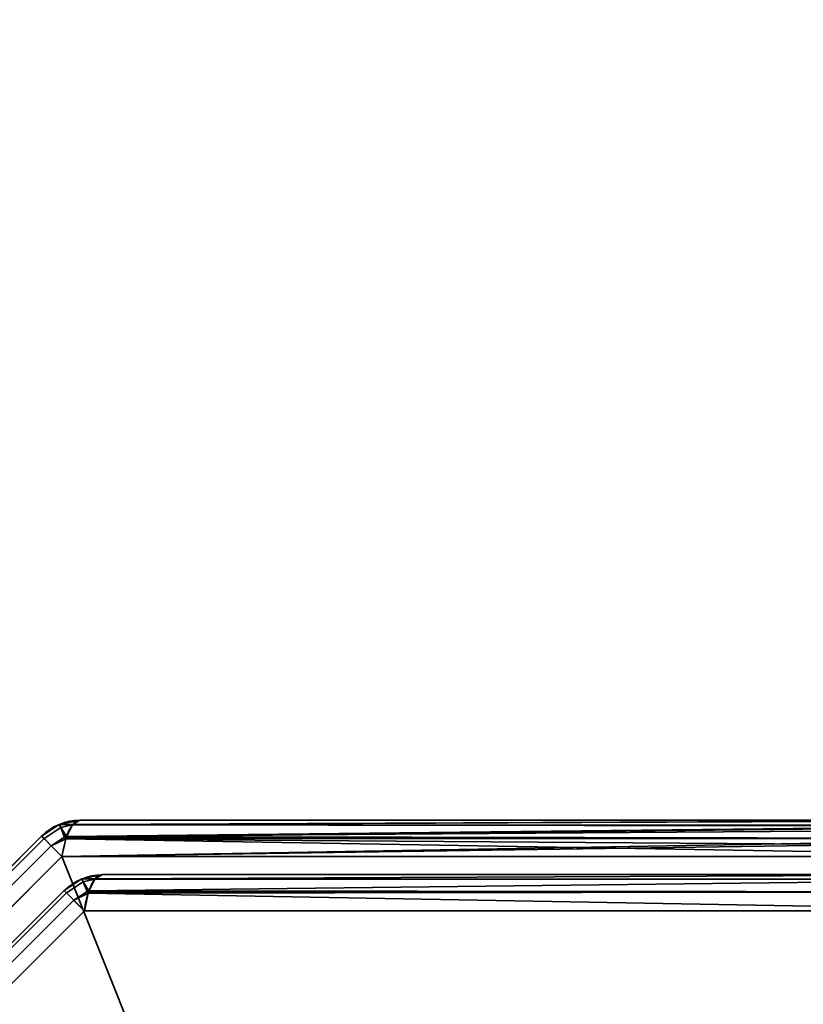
# Model space of a CAD drawing. Header units: millimetres. Extents: x -527 to 5177, y -116 to 161.
# Tile 37 of 256: x -342 to -332, y -5 to 8. Entities that reach past the tile are written whole.
import ezdxf

# ---------------------------------------------------------------- set-up
doc = ezdxf.new("R2010")
doc.units = ezdxf.units.MM
doc.layers.add('151', color=7, linetype='Continuous', true_color=0xffffff)

# ---------------------------------------------------------------- blocks, each defined once
blk = doc.blocks.new('UG_SURFACE_001')
at = {"layer": '151', "color": 252, "linetype": 'Continuous', "lineweight": 35}
for points in [[(527, -9.3, 2212.25), (527, 142.4, 2212.25), (-527, 142.4, 2212.25), (-527, -9.3, 2212.25)], [(-377, -9.3, 2062.25), (-377, 142.4, 2062.25), (377, 142.4, 2062.25), (377, -9.3, 2062.25)]]:
    blk.add_3dface(points, dxfattribs=at)
blk = doc.blocks.new('UG_SURFACE_081')
at = {"layer": '151', "color": 252, "linetype": 'Continuous', "lineweight": 35}
for points in [[(-340.993, -2.414, 1158.737), (-340.9, -2.359, 1158.489), (-341.166, -2.412, 1158.489)], [(-341.166, -2.412, 1158.489), (-340.9, -2.359, 1158.489), (-340.9, -2.359, 1011.511), (-341.166, -2.412, 1011.511)], [(-341.166, -2.412, 1011.511), (-340.9, -2.359, 1011.511), (-340.993, -2.414, 1011.263)], [(-340.998, -2.417, 1011.249), (-340.993, -2.414, 1011.263), (-327.9, -2.359, 1006.623)], [(-327.9, -2.359, 1006.623), (-327.802, -2.424, 1006.29), (-340.998, -2.417, 1011.249)], [(-340.993, -2.414, 1158.737), (-327.869, -2.364, 1163.482), (-327.9, -2.359, 1163.377)], [(-327.9, -2.359, 1163.377), (-340.9, -2.359, 1158.489), (-340.993, -2.414, 1158.737)], [(-340.993, -2.414, 1011.263), (-340.9, -2.359, 1011.511), (-327.9, -2.359, 1006.623)], [(-340.993, -2.414, 1158.737), (-327.804, -2.433, 1163.705), (-327.869, -2.364, 1163.482)], [(-327.9, -2.359, 1163.377), (-327.9, -2.359, 1006.623), (-340.9, -2.359, 1011.511), (-340.9, -2.359, 1158.489)], [(-341.168, -2.413, 1158.489), (-341.395, -2.564, 1158.489), (-341.363, -2.596, 1158.736), (-341.149, -2.454, 1158.737)], [(-341.168, -2.413, 1158.489), (-341.168, -2.413, 1011.511), (-341.395, -2.564, 1011.511), (-341.395, -2.564, 1158.489)], [(-341.363, -2.596, 1011.264), (-341.395, -2.564, 1011.511), (-341.168, -2.413, 1011.511), (-341.149, -2.454, 1011.263)], [(-341.099, -2.575, 1158.954), (-341.149, -2.454, 1158.737), (-341.363, -2.596, 1158.737), (-341.271, -2.688, 1158.951)], [(-341.363, -2.596, 1158.736), (-341.363, -2.596, 1158.737), (-341.149, -2.454, 1158.737)], [(-341.149, -2.454, 1011.263), (-341.363, -2.596, 1011.263), (-341.363, -2.596, 1011.264)], [(-341.271, -2.688, 1011.049), (-341.363, -2.596, 1011.263), (-341.149, -2.454, 1011.263), (-341.099, -2.575, 1011.046)], [(-341.149, -2.454, 1158.737), (-341.166, -2.412, 1158.489), (-341.168, -2.413, 1158.489)], [(-341.166, -2.412, 1011.511), (-341.168, -2.413, 1011.511), (-341.168, -2.413, 1158.489), (-341.166, -2.412, 1158.489)], [(-341.168, -2.413, 1011.511), (-341.166, -2.412, 1011.511), (-341.149, -2.454, 1011.263)], [(-341.166, -2.412, 1158.489), (-341.149, -2.454, 1158.737), (-340.993, -2.414, 1158.737)], [(-340.993, -2.414, 1011.263), (-341.149, -2.454, 1011.263), (-341.166, -2.412, 1011.511)], [(-340.998, -2.417, 1158.751), (-340.993, -2.414, 1158.737), (-341.149, -2.454, 1158.737)], [(-341.149, -2.454, 1011.263), (-340.993, -2.414, 1011.263), (-340.998, -2.417, 1011.249)], [(-341.074, -2.57, 1158.952), (-340.998, -2.417, 1158.751), (-341.149, -2.454, 1158.737)], [(-341.149, -2.454, 1011.263), (-340.998, -2.417, 1011.249), (-341.074, -2.57, 1011.048)], [(-341.149, -2.454, 1158.737), (-341.099, -2.575, 1158.954), (-341.074, -2.57, 1158.952)], [(-341.074, -2.57, 1011.048), (-341.099, -2.575, 1011.046), (-341.149, -2.454, 1011.263)], [(-341.08, -2.582, 1011.031), (-341.074, -2.57, 1011.048), (-327.802, -2.424, 1006.29)], [(-327.802, -2.424, 1006.29), (-327.79, -2.432, 1006.249), (-341.08, -2.582, 1011.031)], [(-327.79, -2.432, 1006.249), (-327.722, -2.59, 1006.016), (-341.08, -2.582, 1011.031)], [(-327.804, -2.433, 1163.705), (-340.998, -2.417, 1158.751), (-341.074, -2.57, 1158.952)], [(-341.074, -2.57, 1011.048), (-340.998, -2.417, 1011.249), (-327.802, -2.424, 1006.29)], [(-341.074, -2.57, 1158.952), (-327.764, -2.475, 1163.84), (-327.804, -2.433, 1163.705)], [(-341.074, -2.57, 1158.952), (-327.724, -2.594, 1163.978), (-327.764, -2.475, 1163.84)], [(-340.993, -2.414, 1158.737), (-340.998, -2.417, 1158.751), (-327.804, -2.433, 1163.705)], [(-351.404, -12.637, 1158.736), (-341.363, -2.596, 1158.736), (-341.395, -2.564, 1158.489), (-351.436, -12.605, 1158.489)], [(-341.363, -2.596, 1011.264), (-351.404, -12.637, 1011.264), (-351.436, -12.605, 1011.511), (-341.395, -2.564, 1011.511)], [(-341.395, -2.564, 1158.489), (-341.395, -2.564, 1011.511), (-351.436, -12.605, 1011.511), (-351.436, -12.605, 1158.489)], [(-341.363, -2.596, 1158.737), (-341.363, -2.596, 1158.736), (-351.404, -12.637, 1158.736), (-351.404, -12.637, 1158.737)], [(-351.404, -12.637, 1158.737), (-351.312, -12.729, 1158.951), (-341.271, -2.688, 1158.951), (-341.363, -2.596, 1158.737)], [(-341.363, -2.596, 1011.263), (-341.271, -2.688, 1011.049), (-351.312, -12.729, 1011.049), (-351.404, -12.637, 1011.263)], [(-351.404, -12.637, 1011.263), (-351.404, -12.637, 1011.264), (-341.363, -2.596, 1011.264), (-341.363, -2.596, 1011.263)], [(-341.271, -2.688, 1158.951), (-341.27, -2.689, 1158.954), (-341.099, -2.575, 1158.954)], [(-341.099, -2.575, 1011.046), (-341.27, -2.689, 1011.046), (-341.271, -2.688, 1011.049)], [(-341.084, -2.6, 1158.979), (-341.099, -2.575, 1158.954), (-341.27, -2.689, 1158.954)], [(-341.27, -2.689, 1011.046), (-341.099, -2.575, 1011.046), (-341.084, -2.6, 1011.021)], [(-341.27, -2.689, 1158.954), (-341.132, -2.827, 1159.107), (-341.084, -2.6, 1158.979)], [(-341.084, -2.6, 1011.021), (-341.132, -2.827, 1010.893), (-341.27, -2.689, 1011.046)], [(-341.132, -2.827, 1010.893), (-341.084, -2.6, 1011.021), (-327.722, -2.59, 1006.016)], [(-327.722, -2.59, 1006.016), (-327.706, -2.627, 1005.962), (-341.132, -2.827, 1010.893)], [(-341.084, -2.6, 1158.979), (-341.132, -2.827, 1159.107), (-327.668, -2.827, 1164.17)], [(-327.706, -2.627, 1005.962), (-327.668, -2.827, 1005.831), (-341.132, -2.827, 1010.893)], [(-341.08, -2.582, 1158.969), (-341.074, -2.57, 1158.952), (-341.099, -2.575, 1158.954)], [(-341.099, -2.575, 1011.046), (-341.074, -2.57, 1011.048), (-341.08, -2.582, 1011.031)], [(-341.099, -2.575, 1158.954), (-341.084, -2.6, 1158.979), (-341.08, -2.582, 1158.969)], [(-341.08, -2.582, 1011.031), (-341.084, -2.6, 1011.021), (-341.099, -2.575, 1011.046)], [(-327.724, -2.594, 1163.978), (-341.08, -2.582, 1158.969), (-341.084, -2.6, 1158.979)], [(-341.084, -2.6, 1011.021), (-341.08, -2.582, 1011.031), (-327.722, -2.59, 1006.016)], [(-341.084, -2.6, 1158.979), (-327.69, -2.693, 1164.093), (-327.724, -2.594, 1163.978)], [(-341.084, -2.6, 1158.979), (-327.668, -2.827, 1164.17), (-327.69, -2.693, 1164.093)], [(-341.074, -2.57, 1158.952), (-341.08, -2.582, 1158.969), (-327.724, -2.594, 1163.978)], [(-341.27, -2.689, 1158.954), (-341.271, -2.688, 1158.951), (-351.312, -12.729, 1158.951), (-351.311, -12.73, 1158.954)], [(-351.311, -12.73, 1011.046), (-351.312, -12.729, 1011.049), (-341.271, -2.688, 1011.049), (-341.27, -2.689, 1011.046)], [(-351.311, -12.73, 1158.954), (-351.173, -12.868, 1159.107), (-341.132, -2.827, 1159.107), (-341.27, -2.689, 1158.954)], [(-341.27, -2.689, 1011.046), (-341.132, -2.827, 1010.893), (-351.173, -12.868, 1010.893), (-351.311, -12.73, 1011.046)], [(-341.132, -2.827, 1159.107), (-351.173, -12.868, 1159.107), (-351.173, -26.332, 1164.17), (-331.748, -26.332, 1171.473)], [(-331.748, -26.332, 998.527), (-351.173, -26.332, 1005.831), (-351.173, -12.868, 1010.893), (-341.132, -2.827, 1010.893)], [(-331.748, -26.332, 1171.473), (-327.668, -22.252, 1171.473), (-327.668, -2.827, 1164.17), (-341.132, -2.827, 1159.107)], [(-341.132, -2.827, 1010.893), (-327.668, -2.827, 1005.831), (-327.668, -22.252, 998.527), (-331.748, -26.332, 998.527)], [(-340.878, -3.113, 1011.932), (-340.878, -3.113, 1158.068), (-341.105, -3.264, 1158.068), (-341.105, -3.264, 1011.932)], [(-340.859, -3.154, 1011.683), (-340.878, -3.113, 1011.932), (-341.105, -3.264, 1011.932), (-341.073, -3.296, 1011.685)], [(-341.073, -3.296, 1158.315), (-341.105, -3.264, 1158.068), (-340.878, -3.113, 1158.068), (-340.859, -3.154, 1158.317)], [(-340.809, -3.275, 1011.467), (-340.859, -3.154, 1011.683), (-341.073, -3.296, 1011.683), (-340.981, -3.388, 1011.47)], [(-341.073, -3.296, 1011.685), (-341.073, -3.296, 1011.683), (-340.859, -3.154, 1011.683)], [(-340.859, -3.154, 1158.317), (-341.073, -3.296, 1158.317), (-341.073, -3.296, 1158.315)], [(-340.981, -3.388, 1158.53), (-341.073, -3.296, 1158.317), (-340.859, -3.154, 1158.317), (-340.809, -3.275, 1158.533)], [(-340.877, -3.112, 1158.068), (-340.878, -3.113, 1158.068), (-340.878, -3.113, 1011.932), (-340.877, -3.112, 1011.932)], [(-340.859, -3.154, 1011.683), (-340.877, -3.112, 1011.932), (-340.878, -3.113, 1011.932)], [(-340.878, -3.113, 1158.068), (-340.877, -3.112, 1158.068), (-340.859, -3.154, 1158.317)], [(-340.877, -3.112, 1011.932), (-340.61, -3.059, 1011.932), (-340.61, -3.059, 1158.068), (-340.877, -3.112, 1158.068)], [(-340.703, -3.114, 1011.684), (-340.61, -3.059, 1011.932), (-340.877, -3.112, 1011.932)], [(-340.877, -3.112, 1158.068), (-340.61, -3.059, 1158.068), (-340.703, -3.114, 1158.316)], [(-340.877, -3.112, 1011.932), (-340.859, -3.154, 1011.683), (-340.703, -3.114, 1011.684)], [(-340.703, -3.114, 1158.316), (-340.859, -3.154, 1158.317), (-340.877, -3.112, 1158.068)], [(-340.709, -3.117, 1011.67), (-340.703, -3.114, 1011.684), (-340.859, -3.154, 1011.683)], [(-340.859, -3.154, 1158.317), (-340.703, -3.114, 1158.316), (-340.709, -3.117, 1158.33)], [(-340.784, -3.27, 1011.469), (-340.709, -3.117, 1011.67), (-340.859, -3.154, 1011.683)], [(-340.859, -3.154, 1158.317), (-340.709, -3.117, 1158.33), (-340.784, -3.27, 1158.532)], [(-340.859, -3.154, 1011.683), (-340.809, -3.275, 1011.467), (-340.784, -3.27, 1011.469)], [(-340.784, -3.27, 1158.532), (-340.809, -3.275, 1158.533), (-340.859, -3.154, 1158.317)], [(-327.998, -3.117, 1163.109), (-328.08, -3.282, 1163.327), (-340.791, -3.282, 1158.548), (-340.784, -3.27, 1158.532)], [(-340.784, -3.27, 1158.532), (-340.709, -3.117, 1158.33), (-327.998, -3.117, 1163.109)], [(-328.08, -3.282, 1006.673), (-327.998, -3.117, 1006.891), (-340.709, -3.117, 1011.67), (-340.784, -3.27, 1011.469)], [(-327.9, -3.059, 1162.847), (-327.998, -3.117, 1163.109), (-340.709, -3.117, 1158.33), (-340.703, -3.114, 1158.316)], [(-340.703, -3.114, 1011.684), (-340.709, -3.117, 1011.67), (-327.998, -3.117, 1006.891)], [(-340.703, -3.114, 1158.316), (-340.61, -3.059, 1158.068), (-327.9, -3.059, 1162.847)], [(-327.998, -3.117, 1006.891), (-327.9, -3.059, 1007.153), (-340.61, -3.059, 1011.932), (-340.703, -3.114, 1011.684)], [(-327.9, -3.059, 1162.847), (-340.61, -3.059, 1158.068), (-340.61, -3.059, 1011.932), (-327.9, -3.059, 1007.153)], [(-350.704, -12.927, 1011.685), (-341.073, -3.296, 1011.685), (-341.105, -3.264, 1011.932), (-350.736, -12.895, 1011.932)], [(-341.105, -3.264, 1158.068), (-350.736, -12.895, 1158.068), (-350.736, -12.895, 1011.932), (-341.105, -3.264, 1011.932)], [(-341.073, -3.296, 1158.315), (-350.704, -12.927, 1158.315), (-350.736, -12.895, 1158.068), (-341.105, -3.264, 1158.068)], [(-341.073, -3.296, 1011.683), (-341.073, -3.296, 1011.685), (-350.704, -12.927, 1011.685), (-350.704, -12.927, 1011.683)], [(-350.704, -12.927, 1011.683), (-350.612, -13.019, 1011.47), (-340.981, -3.388, 1011.47), (-341.073, -3.296, 1011.683)], [(-341.073, -3.296, 1158.317), (-340.981, -3.388, 1158.53), (-350.612, -13.019, 1158.53), (-350.704, -12.927, 1158.317)], [(-350.704, -12.927, 1158.317), (-350.704, -12.927, 1158.315), (-341.073, -3.296, 1158.315), (-341.073, -3.296, 1158.317)], [(-340.981, -3.388, 1011.47), (-340.98, -3.389, 1011.467), (-340.809, -3.275, 1011.467)], [(-340.809, -3.275, 1158.533), (-340.98, -3.389, 1158.533), (-340.981, -3.388, 1158.53)], [(-340.794, -3.3, 1011.442), (-340.809, -3.275, 1011.467), (-340.98, -3.389, 1011.467)], [(-340.98, -3.389, 1158.533), (-340.809, -3.275, 1158.533), (-340.794, -3.3, 1158.558)], [(-328.08, -3.282, 1163.327), (-328.132, -3.527, 1163.465), (-340.843, -3.527, 1158.686), (-340.794, -3.3, 1158.558)], [(-340.791, -3.282, 1011.452), (-340.784, -3.27, 1011.469), (-340.809, -3.275, 1011.467)], [(-340.809, -3.275, 1158.533), (-340.784, -3.27, 1158.532), (-340.791, -3.282, 1158.548)], [(-340.809, -3.275, 1011.467), (-340.794, -3.3, 1011.442), (-340.791, -3.282, 1011.452)], [(-340.791, -3.282, 1158.548), (-340.794, -3.3, 1158.558), (-340.809, -3.275, 1158.533)], [(-340.794, -3.3, 1158.558), (-340.791, -3.282, 1158.548), (-328.08, -3.282, 1163.327)], [(-328.132, -3.527, 1006.535), (-328.08, -3.282, 1006.673), (-340.791, -3.282, 1011.452), (-340.794, -3.3, 1011.442)], [(-340.784, -3.27, 1011.469), (-340.791, -3.282, 1011.452), (-328.08, -3.282, 1006.673)], [(-340.98, -3.389, 1011.467), (-340.981, -3.388, 1011.47), (-350.612, -13.019, 1011.47), (-350.611, -13.02, 1011.467)], [(-350.611, -13.02, 1158.533), (-350.612, -13.019, 1158.53), (-340.981, -3.388, 1158.53), (-340.98, -3.389, 1158.533)], [(-350.611, -13.02, 1011.467), (-350.473, -13.157, 1011.314), (-340.843, -3.527, 1011.314), (-340.98, -3.389, 1011.467)], [(-340.98, -3.389, 1158.533), (-340.843, -3.527, 1158.686), (-350.473, -13.157, 1158.686), (-350.611, -13.02, 1158.533)], [(-340.98, -3.389, 1011.467), (-340.843, -3.527, 1011.314), (-340.794, -3.3, 1011.442)], [(-340.794, -3.3, 1158.558), (-340.843, -3.527, 1158.686), (-340.98, -3.389, 1158.533)], [(-340.794, -3.3, 1011.442), (-340.843, -3.527, 1011.314), (-328.132, -3.527, 1006.535)], [(-350.473, -13.157, 1158.686), (-340.843, -3.527, 1158.686), (-328.132, -3.527, 1163.465), (-327.435, -22.485, 1170.855)], [(-327.435, -22.485, 999.145), (-328.132, -3.527, 1006.535), (-340.843, -3.527, 1011.314), (-350.473, -13.157, 1011.314)]]:
    blk.add_3dface(points, dxfattribs=at)
blk = doc.blocks.new('UG_SURFACE_084')
at = {"layer": '151', "color": 252, "linetype": 'Continuous', "lineweight": 35}
for points in [[(-340.993, -2.414, 1158.737), (-340.9, -2.359, 1158.489), (-341.166, -2.412, 1158.489)], [(-341.166, -2.412, 1158.489), (-340.9, -2.359, 1158.489), (-340.9, -2.359, 1011.511), (-341.166, -2.412, 1011.511)], [(-341.166, -2.412, 1011.511), (-340.9, -2.359, 1011.511), (-340.993, -2.414, 1011.263)], [(-340.998, -2.417, 1011.249), (-340.993, -2.414, 1011.263), (-327.9, -2.359, 1006.623)], [(-327.9, -2.359, 1006.623), (-327.802, -2.424, 1006.29), (-340.998, -2.417, 1011.249)], [(-340.993, -2.414, 1158.737), (-327.869, -2.364, 1163.482), (-327.9, -2.359, 1163.377)], [(-327.9, -2.359, 1163.377), (-340.9, -2.359, 1158.489), (-340.993, -2.414, 1158.737)], [(-340.993, -2.414, 1011.263), (-340.9, -2.359, 1011.511), (-327.9, -2.359, 1006.623)], [(-340.993, -2.414, 1158.737), (-327.804, -2.433, 1163.705), (-327.869, -2.364, 1163.482)], [(-327.9, -2.359, 1163.377), (-327.9, -2.359, 1006.623), (-340.9, -2.359, 1011.511), (-340.9, -2.359, 1158.489)], [(-341.168, -2.413, 1158.489), (-341.395, -2.564, 1158.489), (-341.363, -2.596, 1158.736), (-341.149, -2.454, 1158.737)], [(-341.168, -2.413, 1158.489), (-341.168, -2.413, 1011.511), (-341.395, -2.564, 1011.511), (-341.395, -2.564, 1158.489)], [(-341.363, -2.596, 1011.264), (-341.395, -2.564, 1011.511), (-341.168, -2.413, 1011.511), (-341.149, -2.454, 1011.263)], [(-341.099, -2.575, 1158.954), (-341.149, -2.454, 1158.737), (-341.363, -2.596, 1158.737), (-341.271, -2.688, 1158.951)], [(-341.363, -2.596, 1158.736), (-341.363, -2.596, 1158.737), (-341.149, -2.454, 1158.737)], [(-341.149, -2.454, 1011.263), (-341.363, -2.596, 1011.263), (-341.363, -2.596, 1011.264)], [(-341.271, -2.688, 1011.049), (-341.363, -2.596, 1011.263), (-341.149, -2.454, 1011.263), (-341.099, -2.575, 1011.046)], [(-341.149, -2.454, 1158.737), (-341.166, -2.412, 1158.489), (-341.168, -2.413, 1158.489)], [(-341.166, -2.412, 1011.511), (-341.168, -2.413, 1011.511), (-341.168, -2.413, 1158.489), (-341.166, -2.412, 1158.489)], [(-341.168, -2.413, 1011.511), (-341.166, -2.412, 1011.511), (-341.149, -2.454, 1011.263)], [(-341.166, -2.412, 1158.489), (-341.149, -2.454, 1158.737), (-340.993, -2.414, 1158.737)], [(-340.993, -2.414, 1011.263), (-341.149, -2.454, 1011.263), (-341.166, -2.412, 1011.511)], [(-340.998, -2.417, 1158.751), (-340.993, -2.414, 1158.737), (-341.149, -2.454, 1158.737)], [(-341.149, -2.454, 1011.263), (-340.993, -2.414, 1011.263), (-340.998, -2.417, 1011.249)], [(-341.074, -2.57, 1158.952), (-340.998, -2.417, 1158.751), (-341.149, -2.454, 1158.737)], [(-341.149, -2.454, 1011.263), (-340.998, -2.417, 1011.249), (-341.074, -2.57, 1011.048)], [(-341.149, -2.454, 1158.737), (-341.099, -2.575, 1158.954), (-341.074, -2.57, 1158.952)], [(-341.074, -2.57, 1011.048), (-341.099, -2.575, 1011.046), (-341.149, -2.454, 1011.263)], [(-341.08, -2.582, 1011.031), (-341.074, -2.57, 1011.048), (-327.802, -2.424, 1006.29)], [(-327.802, -2.424, 1006.29), (-327.79, -2.432, 1006.249), (-341.08, -2.582, 1011.031)], [(-327.79, -2.432, 1006.249), (-327.722, -2.59, 1006.016), (-341.08, -2.582, 1011.031)], [(-327.804, -2.433, 1163.705), (-340.998, -2.417, 1158.751), (-341.074, -2.57, 1158.952)], [(-341.074, -2.57, 1011.048), (-340.998, -2.417, 1011.249), (-327.802, -2.424, 1006.29)], [(-341.074, -2.57, 1158.952), (-327.764, -2.475, 1163.84), (-327.804, -2.433, 1163.705)], [(-341.074, -2.57, 1158.952), (-327.724, -2.594, 1163.978), (-327.764, -2.475, 1163.84)], [(-340.993, -2.414, 1158.737), (-340.998, -2.417, 1158.751), (-327.804, -2.433, 1163.705)], [(-351.404, -12.637, 1158.736), (-341.363, -2.596, 1158.736), (-341.395, -2.564, 1158.489), (-351.436, -12.605, 1158.489)], [(-341.363, -2.596, 1011.264), (-351.404, -12.637, 1011.264), (-351.436, -12.605, 1011.511), (-341.395, -2.564, 1011.511)], [(-341.395, -2.564, 1158.489), (-341.395, -2.564, 1011.511), (-351.436, -12.605, 1011.511), (-351.436, -12.605, 1158.489)], [(-341.363, -2.596, 1158.737), (-341.363, -2.596, 1158.736), (-351.404, -12.637, 1158.736), (-351.404, -12.637, 1158.737)], [(-351.404, -12.637, 1158.737), (-351.312, -12.729, 1158.951), (-341.271, -2.688, 1158.951), (-341.363, -2.596, 1158.737)], [(-341.363, -2.596, 1011.263), (-341.271, -2.688, 1011.049), (-351.312, -12.729, 1011.049), (-351.404, -12.637, 1011.263)], [(-351.404, -12.637, 1011.263), (-351.404, -12.637, 1011.264), (-341.363, -2.596, 1011.264), (-341.363, -2.596, 1011.263)], [(-341.271, -2.688, 1158.951), (-341.27, -2.689, 1158.954), (-341.099, -2.575, 1158.954)], [(-341.099, -2.575, 1011.046), (-341.27, -2.689, 1011.046), (-341.271, -2.688, 1011.049)], [(-341.084, -2.6, 1158.979), (-341.099, -2.575, 1158.954), (-341.27, -2.689, 1158.954)], [(-341.27, -2.689, 1011.046), (-341.099, -2.575, 1011.046), (-341.084, -2.6, 1011.021)], [(-341.27, -2.689, 1158.954), (-341.132, -2.827, 1159.107), (-341.084, -2.6, 1158.979)], [(-341.084, -2.6, 1011.021), (-341.132, -2.827, 1010.893), (-341.27, -2.689, 1011.046)], [(-341.132, -2.827, 1010.893), (-341.084, -2.6, 1011.021), (-327.722, -2.59, 1006.016)], [(-327.722, -2.59, 1006.016), (-327.706, -2.627, 1005.962), (-341.132, -2.827, 1010.893)], [(-341.084, -2.6, 1158.979), (-341.132, -2.827, 1159.107), (-327.668, -2.827, 1164.17)], [(-327.706, -2.627, 1005.962), (-327.668, -2.827, 1005.831), (-341.132, -2.827, 1010.893)], [(-341.08, -2.582, 1158.969), (-341.074, -2.57, 1158.952), (-341.099, -2.575, 1158.954)], [(-341.099, -2.575, 1011.046), (-341.074, -2.57, 1011.048), (-341.08, -2.582, 1011.031)], [(-341.099, -2.575, 1158.954), (-341.084, -2.6, 1158.979), (-341.08, -2.582, 1158.969)], [(-341.08, -2.582, 1011.031), (-341.084, -2.6, 1011.021), (-341.099, -2.575, 1011.046)], [(-327.724, -2.594, 1163.978), (-341.08, -2.582, 1158.969), (-341.084, -2.6, 1158.979)], [(-341.084, -2.6, 1011.021), (-341.08, -2.582, 1011.031), (-327.722, -2.59, 1006.016)], [(-341.084, -2.6, 1158.979), (-327.69, -2.693, 1164.093), (-327.724, -2.594, 1163.978)], [(-341.084, -2.6, 1158.979), (-327.668, -2.827, 1164.17), (-327.69, -2.693, 1164.093)], [(-341.074, -2.57, 1158.952), (-341.08, -2.582, 1158.969), (-327.724, -2.594, 1163.978)], [(-341.27, -2.689, 1158.954), (-341.271, -2.688, 1158.951), (-351.312, -12.729, 1158.951), (-351.311, -12.73, 1158.954)], [(-351.311, -12.73, 1011.046), (-351.312, -12.729, 1011.049), (-341.271, -2.688, 1011.049), (-341.27, -2.689, 1011.046)], [(-351.311, -12.73, 1158.954), (-351.173, -12.868, 1159.107), (-341.132, -2.827, 1159.107), (-341.27, -2.689, 1158.954)], [(-341.27, -2.689, 1011.046), (-341.132, -2.827, 1010.893), (-351.173, -12.868, 1010.893), (-351.311, -12.73, 1011.046)], [(-341.132, -2.827, 1159.107), (-351.173, -12.868, 1159.107), (-351.173, -26.332, 1164.17), (-331.748, -26.332, 1171.473)], [(-331.748, -26.332, 998.527), (-351.173, -26.332, 1005.831), (-351.173, -12.868, 1010.893), (-341.132, -2.827, 1010.893)], [(-331.748, -26.332, 1171.473), (-327.668, -22.252, 1171.473), (-327.668, -2.827, 1164.17), (-341.132, -2.827, 1159.107)], [(-341.132, -2.827, 1010.893), (-327.668, -2.827, 1005.831), (-327.668, -22.252, 998.527), (-331.748, -26.332, 998.527)], [(-340.878, -3.113, 1011.932), (-340.878, -3.113, 1158.068), (-341.105, -3.264, 1158.068), (-341.105, -3.264, 1011.932)], [(-340.859, -3.154, 1011.683), (-340.878, -3.113, 1011.932), (-341.105, -3.264, 1011.932), (-341.073, -3.296, 1011.685)], [(-341.073, -3.296, 1158.315), (-341.105, -3.264, 1158.068), (-340.878, -3.113, 1158.068), (-340.859, -3.154, 1158.317)], [(-340.809, -3.275, 1011.467), (-340.859, -3.154, 1011.683), (-341.073, -3.296, 1011.683), (-340.981, -3.388, 1011.47)], [(-341.073, -3.296, 1011.685), (-341.073, -3.296, 1011.683), (-340.859, -3.154, 1011.683)], [(-340.859, -3.154, 1158.317), (-341.073, -3.296, 1158.317), (-341.073, -3.296, 1158.315)], [(-340.981, -3.388, 1158.53), (-341.073, -3.296, 1158.317), (-340.859, -3.154, 1158.317), (-340.809, -3.275, 1158.533)], [(-340.877, -3.112, 1158.068), (-340.878, -3.113, 1158.068), (-340.878, -3.113, 1011.932), (-340.877, -3.112, 1011.932)], [(-340.859, -3.154, 1011.683), (-340.877, -3.112, 1011.932), (-340.878, -3.113, 1011.932)], [(-340.878, -3.113, 1158.068), (-340.877, -3.112, 1158.068), (-340.859, -3.154, 1158.317)], [(-340.877, -3.112, 1011.932), (-340.61, -3.059, 1011.932), (-340.61, -3.059, 1158.068), (-340.877, -3.112, 1158.068)], [(-340.703, -3.114, 1011.684), (-340.61, -3.059, 1011.932), (-340.877, -3.112, 1011.932)], [(-340.877, -3.112, 1158.068), (-340.61, -3.059, 1158.068), (-340.703, -3.114, 1158.316)], [(-340.877, -3.112, 1011.932), (-340.859, -3.154, 1011.683), (-340.703, -3.114, 1011.684)], [(-340.703, -3.114, 1158.316), (-340.859, -3.154, 1158.317), (-340.877, -3.112, 1158.068)], [(-340.709, -3.117, 1011.67), (-340.703, -3.114, 1011.684), (-340.859, -3.154, 1011.683)], [(-340.859, -3.154, 1158.317), (-340.703, -3.114, 1158.316), (-340.709, -3.117, 1158.33)], [(-340.784, -3.27, 1011.469), (-340.709, -3.117, 1011.67), (-340.859, -3.154, 1011.683)], [(-340.859, -3.154, 1158.317), (-340.709, -3.117, 1158.33), (-340.784, -3.27, 1158.532)], [(-340.859, -3.154, 1011.683), (-340.809, -3.275, 1011.467), (-340.784, -3.27, 1011.469)], [(-340.784, -3.27, 1158.532), (-340.809, -3.275, 1158.533), (-340.859, -3.154, 1158.317)], [(-327.998, -3.117, 1163.109), (-328.08, -3.282, 1163.327), (-340.791, -3.282, 1158.548), (-340.784, -3.27, 1158.532)], [(-340.784, -3.27, 1158.532), (-340.709, -3.117, 1158.33), (-327.998, -3.117, 1163.109)], [(-328.08, -3.282, 1006.673), (-327.998, -3.117, 1006.891), (-340.709, -3.117, 1011.67), (-340.784, -3.27, 1011.469)], [(-327.9, -3.059, 1162.847), (-327.998, -3.117, 1163.109), (-340.709, -3.117, 1158.33), (-340.703, -3.114, 1158.316)], [(-340.703, -3.114, 1011.684), (-340.709, -3.117, 1011.67), (-327.998, -3.117, 1006.891)], [(-340.703, -3.114, 1158.316), (-340.61, -3.059, 1158.068), (-327.9, -3.059, 1162.847)], [(-327.998, -3.117, 1006.891), (-327.9, -3.059, 1007.153), (-340.61, -3.059, 1011.932), (-340.703, -3.114, 1011.684)], [(-327.9, -3.059, 1162.847), (-340.61, -3.059, 1158.068), (-340.61, -3.059, 1011.932), (-327.9, -3.059, 1007.153)], [(-350.704, -12.927, 1011.685), (-341.073, -3.296, 1011.685), (-341.105, -3.264, 1011.932), (-350.736, -12.895, 1011.932)], [(-341.105, -3.264, 1158.068), (-350.736, -12.895, 1158.068), (-350.736, -12.895, 1011.932), (-341.105, -3.264, 1011.932)], [(-341.073, -3.296, 1158.315), (-350.704, -12.927, 1158.315), (-350.736, -12.895, 1158.068), (-341.105, -3.264, 1158.068)], [(-341.073, -3.296, 1011.683), (-341.073, -3.296, 1011.685), (-350.704, -12.927, 1011.685), (-350.704, -12.927, 1011.683)], [(-350.704, -12.927, 1011.683), (-350.612, -13.019, 1011.47), (-340.981, -3.388, 1011.47), (-341.073, -3.296, 1011.683)], [(-341.073, -3.296, 1158.317), (-340.981, -3.388, 1158.53), (-350.612, -13.019, 1158.53), (-350.704, -12.927, 1158.317)], [(-350.704, -12.927, 1158.317), (-350.704, -12.927, 1158.315), (-341.073, -3.296, 1158.315), (-341.073, -3.296, 1158.317)], [(-340.981, -3.388, 1011.47), (-340.98, -3.389, 1011.467), (-340.809, -3.275, 1011.467)], [(-340.809, -3.275, 1158.533), (-340.98, -3.389, 1158.533), (-340.981, -3.388, 1158.53)], [(-340.794, -3.3, 1011.442), (-340.809, -3.275, 1011.467), (-340.98, -3.389, 1011.467)], [(-340.98, -3.389, 1158.533), (-340.809, -3.275, 1158.533), (-340.794, -3.3, 1158.558)], [(-328.08, -3.282, 1163.327), (-328.132, -3.527, 1163.465), (-340.843, -3.527, 1158.686), (-340.794, -3.3, 1158.558)], [(-340.791, -3.282, 1011.452), (-340.784, -3.27, 1011.469), (-340.809, -3.275, 1011.467)], [(-340.809, -3.275, 1158.533), (-340.784, -3.27, 1158.532), (-340.791, -3.282, 1158.548)], [(-340.809, -3.275, 1011.467), (-340.794, -3.3, 1011.442), (-340.791, -3.282, 1011.452)], [(-340.791, -3.282, 1158.548), (-340.794, -3.3, 1158.558), (-340.809, -3.275, 1158.533)], [(-340.794, -3.3, 1158.558), (-340.791, -3.282, 1158.548), (-328.08, -3.282, 1163.327)], [(-328.132, -3.527, 1006.535), (-328.08, -3.282, 1006.673), (-340.791, -3.282, 1011.452), (-340.794, -3.3, 1011.442)], [(-340.784, -3.27, 1011.469), (-340.791, -3.282, 1011.452), (-328.08, -3.282, 1006.673)], [(-340.98, -3.389, 1011.467), (-340.981, -3.388, 1011.47), (-350.612, -13.019, 1011.47), (-350.611, -13.02, 1011.467)], [(-350.611, -13.02, 1158.533), (-350.612, -13.019, 1158.53), (-340.981, -3.388, 1158.53), (-340.98, -3.389, 1158.533)], [(-350.611, -13.02, 1011.467), (-350.473, -13.157, 1011.314), (-340.843, -3.527, 1011.314), (-340.98, -3.389, 1011.467)], [(-340.98, -3.389, 1158.533), (-340.843, -3.527, 1158.686), (-350.473, -13.157, 1158.686), (-350.611, -13.02, 1158.533)], [(-340.98, -3.389, 1011.467), (-340.843, -3.527, 1011.314), (-340.794, -3.3, 1011.442)], [(-340.794, -3.3, 1158.558), (-340.843, -3.527, 1158.686), (-340.98, -3.389, 1158.533)], [(-340.794, -3.3, 1011.442), (-340.843, -3.527, 1011.314), (-328.132, -3.527, 1006.535)], [(-350.473, -13.157, 1158.686), (-340.843, -3.527, 1158.686), (-328.132, -3.527, 1163.465), (-327.435, -22.485, 1170.855)], [(-327.435, -22.485, 999.145), (-328.132, -3.527, 1006.535), (-340.843, -3.527, 1011.314), (-350.473, -13.157, 1011.314)]]:
    blk.add_3dface(points, dxfattribs=at)

msp = doc.modelspace()

# ---------------------------------------------------------------- linework, layer by layer
at = {"layer": '151', "color": 251, "linetype": 'Continuous', "lineweight": -3, "true_color": 0x636466}
for p, q in [((-340.9, -2.359, 1011.511), (-327.9, -2.359, 1006.623)), ((-340.9, -2.359, 1158.489), (-327.9, -2.359, 1163.377)), ((-340.9, -2.359, 1011.511), (-340.9, -2.359, 1158.489)), ((-340.9, -2.359, 1011.511), (-340.9, -2.359, 1158.489)), ((-340.9, -2.359, 1158.489), (-327.9, -2.359, 1163.377)), ((-340.9, -2.359, 1011.511), (-327.9, -2.359, 1006.623)), ((-341.395, -2.564, 1158.489), (-351.436, -12.605, 1158.489)), ((-351.436, -12.605, 1011.511), (-341.395, -2.564, 1011.511)), ((-351.436, -12.605, 1011.511), (-341.395, -2.564, 1011.511)), ((-341.395, -2.564, 1158.489), (-351.436, -12.605, 1158.489)), ((-341.395, -2.564, 1011.511), (-341.395, -2.564, 1158.489)), ((-341.395, -2.564, 1011.511), (-341.395, -2.564, 1158.489)), ((-341.132, -2.827, 1159.107), (-351.173, -12.868, 1159.107)), ((-351.173, -12.868, 1010.893), (-341.132, -2.827, 1010.893)), ((-341.132, -2.827, 1159.107), (-351.173, -12.868, 1159.107)), ((-351.173, -12.868, 1010.893), (-341.132, -2.827, 1010.893)), ((-341.132, -2.827, 1159.107), (-327.668, -2.827, 1164.169)), ((-341.132, -2.827, 1010.893), (-327.668, -2.827, 1005.831)), ((-341.132, -2.827, 1159.107), (-327.668, -2.827, 1164.169)), ((-341.132, -2.827, 1010.893), (-327.668, -2.827, 1005.831)), ((-340.61, -3.059, 1011.932), (-327.9, -3.059, 1007.153)), ((-340.61, -3.059, 1158.068), (-340.61, -3.059, 1011.932)), ((-327.9, -3.059, 1162.847), (-340.61, -3.059, 1158.068)), ((-340.61, -3.059, 1011.932), (-327.9, -3.059, 1007.153)), ((-340.61, -3.059, 1158.068), (-340.61, -3.059, 1011.932)), ((-327.9, -3.059, 1162.847), (-340.61, -3.059, 1158.068)), ((-341.105, -3.264, 1158.068), (-350.736, -12.895, 1158.068)), ((-350.736, -12.895, 1011.932), (-341.105, -3.264, 1011.932)), ((-341.105, -3.264, 1158.068), (-350.736, -12.895, 1158.068)), ((-350.736, -12.895, 1011.932), (-341.105, -3.264, 1011.932)), ((-341.105, -3.264, 1011.932), (-341.105, -3.264, 1158.068)), ((-341.105, -3.264, 1011.932), (-341.105, -3.264, 1158.068)), ((-350.473, -13.157, 1158.686), (-340.843, -3.527, 1158.686)), ((-340.843, -3.527, 1011.314), (-350.473, -13.157, 1011.314)), ((-340.843, -3.527, 1011.314), (-350.473, -13.157, 1011.314)), ((-350.473, -13.157, 1158.686), (-340.843, -3.527, 1158.686)), ((-340.843, -3.527, 1158.686), (-328.132, -3.527, 1163.465)), ((-328.132, -3.527, 1006.535), (-340.843, -3.527, 1011.314)), ((-328.132, -3.527, 1006.535), (-340.843, -3.527, 1011.314)), ((-340.843, -3.527, 1158.686), (-328.132, -3.527, 1163.465))]:
    msp.add_line(p, q, dxfattribs=at)
at = {"layer": '151', "color": 251, "linetype": 'Continuous', "lineweight": -3, "true_color": 0x636466, "extrusion": (0, 0, -1)}
for centre in [(340.9, -3.059, -1158.489), (340.9, -3.059, -1158.489), (340.61, -3.759, -1011.932), (340.61, -3.759, -1158.068), (340.61, -3.759, -1158.068), (340.61, -3.759, -1011.932)]:
    msp.add_arc(centre, 0.7, 45, 90, dxfattribs=at)
at = {"layer": '151', "color": 251, "linetype": 'Continuous', "lineweight": -3, "true_color": 0x636466}
msp.add_arc((-340.9, -3.059, 1011.511), 0.7, 90, 135, dxfattribs=at)
msp.add_arc((-340.9, -3.059, 1011.511), 0.7, 90, 135, dxfattribs=at)
at = {"layer": '151', "color": 251, "linetype": 'Continuous', "lineweight": -3, "true_color": 0x636466, "extrusion": (-0.936029, -1.06172e-16, 0.351924)}
msp.add_arc((3.059, 826.833, 675.067), 0.7, 180, 250.6118, dxfattribs=at)
msp.add_arc((3.059, 826.833, 675.067), 0.7, 180, 250.6118, dxfattribs=at)
at = {"layer": '151', "color": 251, "linetype": 'Continuous', "lineweight": -3, "true_color": 0x636466, "extrusion": (0.936029, 0, 0.351924)}
for centre in [(-3.059, 1204.35, 88.607), (-3.059, 1204.35, 88.607), (-3.759, 1203.854, 88.731), (-3.759, 1203.854, 88.731)]:
    msp.add_arc(centre, 0.7, 0, 70.6118, dxfattribs=at)
at = {"layer": '151', "color": 251, "linetype": 'Continuous', "lineweight": -3, "true_color": 0x636466, "extrusion": (-0.707107, -0.707107, -4.89451e-15)}
msp.add_arc((-238.89, 1011.511, 243.216), 0.7, 180, 242, dxfattribs=at)
msp.add_arc((-238.89, 1011.511, 243.216), 0.7, 180, 242, dxfattribs=at)
at = {"layer": '151', "color": 251, "linetype": 'Continuous', "lineweight": -3, "true_color": 0x636466, "extrusion": (0.707107, 0.707107, 7.62964e-17)}
for centre in [(238.89, 1158.489, -243.216), (238.89, 1158.489, -243.216), (238.19, 1158.068, -243.506), (238.19, 1158.068, -243.506)]:
    msp.add_arc(centre, 0.7, 0, 62, dxfattribs=at)
at = {"layer": '151', "color": 251, "linetype": 'Continuous', "lineweight": -3, "true_color": 0x636466, "extrusion": (0.936029, 8.69867e-16, -0.351924)}
msp.add_arc((-3.759, 827.328, -674.944), 0.7, 289.3882, 0, dxfattribs=at)
msp.add_arc((-3.759, 827.328, -674.944), 0.7, 289.3882, 0, dxfattribs=at)
at = {"layer": '151', "color": 251, "linetype": 'Continuous', "lineweight": -3, "true_color": 0x636466, "extrusion": (-0.707107, -0.707107, -3.05907e-16)}
msp.add_arc((-238.19, 1011.932, 243.506), 0.7, 180, 242, dxfattribs=at)
msp.add_arc((-238.19, 1011.932, 243.506), 0.7, 180, 242, dxfattribs=at)

# ---------------------------------------------------------------- block references
at = {"layer": '151', "color": 251, "linetype": 'Continuous', "lineweight": -3, "true_color": 0x636466}
for name in ['UG_SURFACE_001', 'UG_SURFACE_081', 'UG_SURFACE_084']:
    msp.add_blockref(name, (0, 0), dxfattribs=at)

doc.saveas('drawing.dxf')
